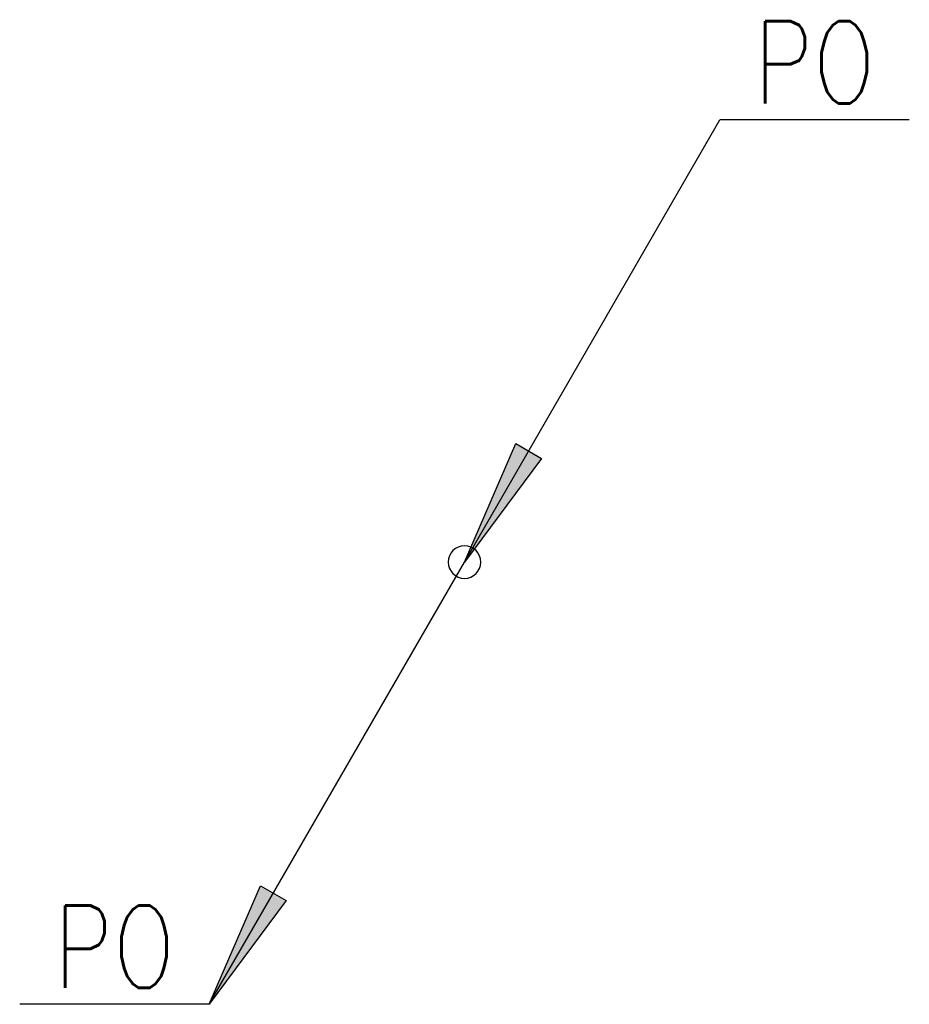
# Model space of a CAD drawing. Header units: millimetres. Extents: x 28600 to 181045, y -399112 to -163690.
# Tile 2 of 256: x 180807 to 181045, y -399112 to -398849. Entities that reach past the tile are written whole.
import ezdxf
from ezdxf.enums import TextEntityAlignment as Align

# ---------------------------------------------------------------- set-up
doc = ezdxf.new("R2010")
doc.units = ezdxf.units.MM
for name, color, linetype in [('E_0', 4, 'Continuous'), ('E_ODN', 1, 'Continuous'), ('E_OPIS', 2, 'Continuous')]:
    doc.layers.add(name, color=color, linetype=linetype)
doc.styles.add('ELE1', font='romans.shx', dxfattribs={"width": 0.8, "height": 18})

# ---------------------------------------------------------------- blocks, each defined once
blk = doc.blocks.new('E_PUSZKA')
at = {"layer": 'E_0', "color": 3}
blk.add_circle((0, 0), 4.35, dxfattribs=at)
blk = doc.blocks.new('E_STRZ_GORA')
at = {"layer": 'E_ODN'}
for p, q in [((-20.56, -27.71), (0, 0)), ((0, 0), (-13.72, -31.66)), ((-13.72, -31.66), (-20.56, -27.71))]:
    blk.add_line(p, q, dxfattribs=at)
blk.add_solid([(-13.72, -31.66), (-20.56, -27.71), (0, 0), (-20.56, -27.71)], dxfattribs=at)

msp = doc.modelspace()

# ---------------------------------------------------------------- linework, layer by layer
at = {"layer": 'E_ODN'}
for p, q in [((180926.29539, -398993.73083), (180994.53315, -398875.53955)), ((181045.18435, -398875.53955), (180994.53315, -398875.53955)), ((180858.05763, -399111.9221), (180926.29539, -398993.73083)), ((180858.05763, -399111.9221), (180807.40643, -399111.9221))]:
    msp.add_line(p, q, dxfattribs=at)

# ---------------------------------------------------------------- block references
at = {"layer": 'E_0', "xscale": -1, "rotation": 359.9999999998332}
msp.add_blockref('E_PUSZKA', (180926.29539, -398993.73083), dxfattribs=at)
at = {"layer": 'E_ODN', "rotation": 179.9999999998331}
for p in [(180926.29539, -398993.73083), (180858.05763, -399111.9221)]:
    msp.add_blockref('E_STRZ_GORA', p, dxfattribs=at)

# ---------------------------------------------------------------- texts
at = {"layer": 'E_OPIS', "style": 'ELE1', "width": 0.8}
for p in [(181019.85875, -398860.15033), (180832.73203, -399096.53287)]:
    msp.add_text('PO', height=22, dxfattribs=at).set_placement(p, align=Align.MIDDLE_CENTER)

doc.saveas('drawing.dxf')
